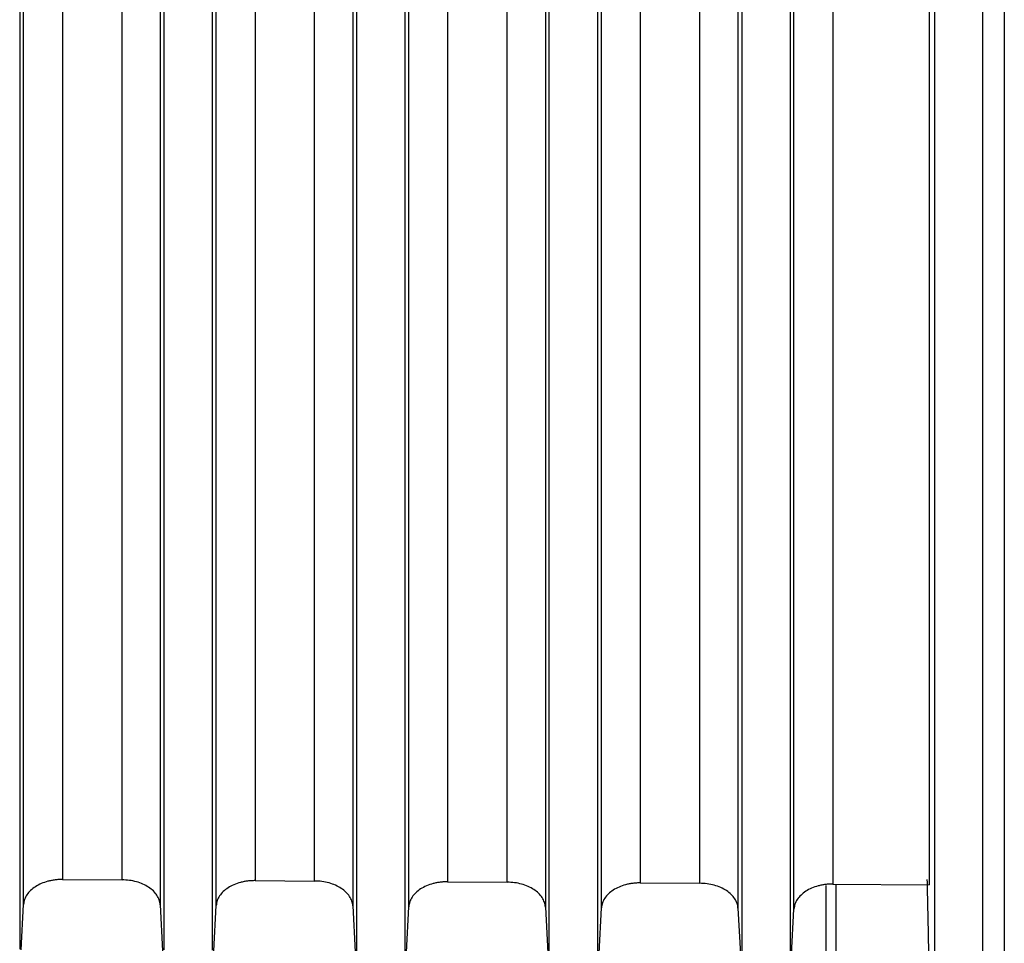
# Model space of a CAD drawing. Header units: millimetres. Extents: x -103 to 103, y 0 to 140.
# Tile 11 of 30: x -51 to -31, y 69 to 88. Entities that reach past the tile are written whole.
import ezdxf

# ---------------------------------------------------------------- set-up
doc = ezdxf.new("R2010")
doc.units = ezdxf.units.MM

msp = doc.modelspace()

# ---------------------------------------------------------------- linework, layer by layer
at = {"color": 7, "linetype": 'Continuous', "lineweight": 25}
for p, q in [((-31, 139.034), (-31, 51.901)), ((-51.45, 96.726), (-51.45, 68.964)), ((-48.45, 68.946), (-48.45, 96.707)), ((-47.45, 96.7), (-47.45, 68.94)), ((-44.45, 68.922), (-44.45, 96.681)), ((-43.45, 96.674), (-43.45, 68.916)), ((-40.45, 68.898), (-40.45, 96.654)), ((-39.45, 96.648), (-39.45, 68.892)), ((-36.45, 96.628), (-36.45, 68.874)), ((-35.45, 96.622), (-35.45, 68.868)), ((-50.562, 70.409), (-49.324, 70.401)), ((-46.562, 70.385), (-45.324, 70.377)), ((-42.562, 70.361), (-41.324, 70.354)), ((-38.562, 70.337), (-37.324, 70.33)), ((-34.7, 51.401), (-34.7, 70.282)), ((-34.562, 70.313), (-32.558, 70.301)), ((-51.418, 68.948), (-51.369, 69.89)), ((-48.532, 69.883), (-48.482, 68.93)), ((-47.418, 68.924), (-47.369, 69.866)), ((-44.532, 69.859), (-44.482, 68.907)), ((-43.418, 68.9), (-43.369, 69.843)), ((-40.532, 69.835), (-40.482, 68.883)), ((-39.418, 68.876), (-39.369, 69.819)), ((-36.532, 69.811), (-36.482, 68.859)), ((-35.418, 68.853), (-35.369, 69.795))]:
    msp.add_line(p, q, dxfattribs=at)
for points, knots in [([(-32.558, 104.253), (-32.558, 103.696), (-32.558, 102.582), (-32.558, 100.924), (-32.558, 99.277), (-32.558, 97.643), (-32.558, 96.021), (-32.558, 94.412), (-32.558, 92.815), (-32.558, 91.23), (-32.558, 89.657), (-32.558, 88.096), (-32.558, 86.548), (-32.558, 85.011), (-32.558, 83.487), (-32.558, 81.975), (-32.558, 80.474), (-32.558, 78.985), (-32.558, 77.509), (-32.558, 76.044), (-32.558, 74.591), (-32.558, 73.149), (-32.558, 71.719), (-32.558, 70.773), (-32.558, 70.301)], [0, 0, 0, 0, 0.0471422, 0.0941236, 0.1409441, 0.1876038, 0.2341027, 0.2804409, 0.3266183, 0.3726349, 0.4184909, 0.4641861, 0.5097206, 0.5550945, 0.6003078, 0.6453603, 0.6902523, 0.7349837, 0.7795544, 0.8239646, 0.8682143, 0.9123034, 0.9562319, 1, 1, 1, 1]), ([(-31.45, 102.204), (-31.45, 101.631), (-31.45, 100.487), (-31.45, 98.779), (-31.45, 97.078), (-31.45, 95.385), (-31.45, 93.699), (-31.45, 92.02), (-31.45, 90.348), (-31.45, 88.684), (-31.45, 87.027), (-31.45, 85.378), (-31.45, 83.735), (-31.45, 82.1), (-31.45, 80.473), (-31.45, 78.447), (-31.45, 76.033), (-31.45, 73.24), (-31.45, 70.47), (-31.45, 67.725), (-31.45, 65.003), (-31.45, 62.306), (-31.45, 59.631), (-31.45, 57.868), (-31.45, 56.986)], [0, 0, 0, 0, 0.035723, 0.071442, 0.107157, 0.142869, 0.178579, 0.214288, 0.249996, 0.285704, 0.321413, 0.357124, 0.392837, 0.428554, 0.464275, 0.5, 0.562513, 0.625014, 0.687507, 0.749996, 0.812486, 0.87498, 0.937483, 1, 1, 1, 1]), ([(-51.369, 69.89), (-51.369, 70.398), (-51.369, 71.415), (-51.369, 72.949), (-51.369, 74.489), (-51.369, 76.037), (-51.369, 77.593), (-51.369, 79.156), (-51.369, 80.726), (-51.369, 82.303), (-51.369, 83.887), (-51.369, 85.479), (-51.369, 87.077), (-51.369, 88.683), (-51.369, 90.295), (-51.369, 91.914), (-51.369, 93.54), (-51.369, 95.173), (-51.369, 96.812), (-51.369, 97.911), (-51.369, 98.46)], [0, 0, 0, 0, 0.055561, 0.111124, 0.166689, 0.222255, 0.277822, 0.333389, 0.388956, 0.444522, 0.500086, 0.555648, 0.611207, 0.666763, 0.722316, 0.777864, 0.833406, 0.888944, 0.944475, 1, 1, 1, 1]), ([(-48.532, 98.452), (-48.532, 97.902), (-48.532, 96.804), (-48.532, 95.165), (-48.532, 93.532), (-48.532, 91.906), (-48.532, 90.287), (-48.532, 88.675), (-48.532, 87.069), (-48.532, 85.471), (-48.532, 83.879), (-48.532, 82.295), (-48.532, 80.718), (-48.532, 79.148), (-48.532, 77.585), (-48.532, 76.03), (-48.532, 74.482), (-48.532, 72.941), (-48.532, 71.407), (-48.532, 70.391), (-48.532, 69.883)], [0, 0, 0, 0, 0.055525, 0.111056, 0.166594, 0.222137, 0.277685, 0.333237, 0.388793, 0.444353, 0.499915, 0.555479, 0.611045, 0.666611, 0.722178, 0.777745, 0.833311, 0.888876, 0.944439, 1, 1, 1, 1]), ([(-47.369, 69.866), (-47.369, 70.375), (-47.369, 71.391), (-47.369, 72.924), (-47.369, 74.465), (-47.369, 76.013), (-47.369, 77.569), (-47.369, 79.131), (-47.369, 80.701), (-47.369, 82.278), (-47.369, 83.862), (-47.369, 85.454), (-47.369, 87.052), (-47.369, 88.657), (-47.369, 90.269), (-47.369, 91.889), (-47.369, 93.514), (-47.369, 95.147), (-47.369, 96.786), (-47.369, 97.884), (-47.369, 98.434)], [0, 0, 0, 0, 0.0555607, 0.1111238, 0.1666887, 0.222255, 0.2778219, 0.333389, 0.3889557, 0.4445214, 0.5000856, 0.5556476, 0.611207, 0.6667631, 0.7223154, 0.7778633, 0.8334063, 0.8889438, 0.9444752, 1, 1, 1, 1]), ([(-44.532, 98.426), (-44.532, 97.876), (-44.532, 96.778), (-44.532, 95.139), (-44.532, 93.506), (-44.532, 91.881), (-44.532, 90.262), (-44.532, 88.649), (-44.532, 87.044), (-44.532, 85.446), (-44.532, 83.855), (-44.532, 82.27), (-44.532, 80.693), (-44.532, 79.123), (-44.532, 77.561), (-44.532, 76.005), (-44.532, 74.457), (-44.532, 72.917), (-44.532, 71.383), (-44.532, 70.367), (-44.532, 69.859)], [0, 0, 0, 0, 0.055525, 0.111056, 0.166594, 0.222137, 0.277685, 0.333237, 0.388793, 0.444353, 0.499915, 0.555479, 0.611045, 0.666611, 0.722178, 0.777745, 0.833311, 0.888876, 0.944439, 1, 1, 1, 1]), ([(-43.369, 69.843), (-43.369, 70.351), (-43.369, 71.367), (-43.369, 72.9), (-43.369, 74.441), (-43.369, 75.989), (-43.369, 77.544), (-43.369, 79.107), (-43.369, 80.676), (-43.369, 82.253), (-43.369, 83.837), (-43.369, 85.429), (-43.369, 87.027), (-43.369, 88.632), (-43.369, 90.244), (-43.369, 91.863), (-43.369, 93.489), (-43.369, 95.121), (-43.369, 96.76), (-43.369, 97.858), (-43.369, 98.408)], [0, 0, 0, 0, 0.055561, 0.111124, 0.166689, 0.222255, 0.277822, 0.333389, 0.388956, 0.444521, 0.500086, 0.555648, 0.611207, 0.666763, 0.722315, 0.777863, 0.833406, 0.888944, 0.944475, 1, 1, 1, 1]), ([(-40.532, 98.399), (-40.532, 97.85), (-40.532, 96.752), (-40.532, 95.113), (-40.532, 93.481), (-40.532, 91.855), (-40.532, 90.236), (-40.532, 88.624), (-40.532, 87.019), (-40.532, 85.421), (-40.532, 83.83), (-40.532, 82.246), (-40.532, 80.669), (-40.532, 79.099), (-40.532, 77.536), (-40.532, 75.981), (-40.532, 74.433), (-40.532, 72.893), (-40.532, 71.359), (-40.532, 70.343), (-40.532, 69.835)], [0, 0, 0, 0, 0.055525, 0.111056, 0.166594, 0.222137, 0.277685, 0.333237, 0.388793, 0.444353, 0.499915, 0.555479, 0.611044, 0.666611, 0.722178, 0.777745, 0.833311, 0.888876, 0.944439, 1, 1, 1, 1]), ([(-39.369, 69.819), (-39.369, 70.327), (-39.369, 71.343), (-39.369, 72.876), (-39.369, 74.417), (-39.369, 75.965), (-39.369, 77.52), (-39.369, 79.082), (-39.369, 80.652), (-39.369, 82.229), (-39.369, 83.813), (-39.369, 85.404), (-39.369, 87.002), (-39.369, 88.607), (-39.369, 90.219), (-39.369, 91.837), (-39.369, 93.463), (-39.369, 95.096), (-39.369, 96.734), (-39.369, 97.832), (-39.369, 98.381)], [0, 0, 0, 0, 0.055561, 0.111124, 0.166689, 0.222255, 0.277822, 0.333389, 0.388956, 0.444522, 0.500086, 0.555648, 0.611207, 0.666763, 0.722315, 0.777863, 0.833406, 0.888944, 0.944475, 1, 1, 1, 1]), ([(-36.532, 98.373), (-36.532, 97.824), (-36.532, 96.726), (-36.532, 95.087), (-36.532, 93.455), (-36.532, 91.829), (-36.532, 90.211), (-36.532, 88.599), (-36.532, 86.994), (-36.532, 85.396), (-36.532, 83.805), (-36.532, 82.221), (-36.532, 80.644), (-36.532, 79.074), (-36.532, 77.512), (-36.532, 75.957), (-36.532, 74.409), (-36.532, 72.869), (-36.532, 71.335), (-36.532, 70.319), (-36.532, 69.811)], [0, 0, 0, 0, 0.055525, 0.111056, 0.166594, 0.222137, 0.277685, 0.333237, 0.388793, 0.444353, 0.499915, 0.555479, 0.611045, 0.666611, 0.722178, 0.777745, 0.833311, 0.888876, 0.944439, 1, 1, 1, 1]), ([(-35.369, 69.795), (-35.369, 70.303), (-35.369, 71.319), (-35.369, 72.853), (-35.369, 74.393), (-35.369, 75.941), (-35.369, 77.497), (-35.369, 79.059), (-35.369, 80.629), (-35.369, 82.206), (-35.369, 83.789), (-35.369, 85.38), (-35.369, 86.978), (-35.369, 88.583), (-35.369, 90.195), (-35.369, 91.813), (-35.369, 93.438), (-35.369, 95.07), (-35.369, 96.709), (-35.369, 97.807), (-35.369, 98.355)], [0, 0, 0, 0, 0.055574, 0.111148, 0.166723, 0.222298, 0.277872, 0.333444, 0.389015, 0.444583, 0.500148, 0.555709, 0.611266, 0.666819, 0.722365, 0.777906, 0.833441, 0.888968, 0.944488, 1, 1, 1, 1]), ([(-50.562, 70.409), (-50.588, 70.408), (-50.64, 70.408), (-50.716, 70.4), (-50.792, 70.388), (-50.889, 70.366), (-51.005, 70.326), (-51.126, 70.262), (-51.227, 70.183), (-51.303, 70.093), (-51.355, 69.994), (-51.364, 69.925), (-51.369, 69.89)], [0, 0, 0, 0, 0.062685, 0.124891, 0.187212, 0.250238, 0.374654, 0.500004, 0.623563, 0.749297, 0.875027, 1, 1, 1, 1]), ([(-48.532, 69.883), (-48.533, 69.9), (-48.536, 69.934), (-48.55, 69.984), (-48.571, 70.033), (-48.607, 70.097), (-48.67, 70.172), (-48.768, 70.25), (-48.888, 70.315), (-49.024, 70.363), (-49.171, 70.395), (-49.273, 70.399), (-49.324, 70.401)], [0, 0, 0, 0, 0.062693, 0.124916, 0.187238, 0.250225, 0.374728, 0.500017, 0.623711, 0.749382, 0.875073, 1, 1, 1, 1]), ([(-46.562, 70.385), (-46.588, 70.384), (-46.64, 70.384), (-46.716, 70.377), (-46.792, 70.365), (-46.889, 70.342), (-47.005, 70.303), (-47.126, 70.238), (-47.227, 70.159), (-47.303, 70.069), (-47.355, 69.97), (-47.364, 69.901), (-47.369, 69.866)], [0, 0, 0, 0, 0.062685, 0.124891, 0.187212, 0.250238, 0.374654, 0.500004, 0.623563, 0.749297, 0.875027, 1, 1, 1, 1]), ([(-44.532, 69.859), (-44.533, 69.876), (-44.536, 69.91), (-44.55, 69.96), (-44.571, 70.01), (-44.607, 70.073), (-44.67, 70.148), (-44.768, 70.226), (-44.888, 70.291), (-45.024, 70.339), (-45.171, 70.371), (-45.273, 70.375), (-45.324, 70.377)], [0, 0, 0, 0, 0.062693, 0.1249158, 0.1872376, 0.2502247, 0.3747285, 0.5000171, 0.6237111, 0.7493824, 0.8750726, 1, 1, 1, 1]), ([(-42.562, 70.361), (-42.588, 70.361), (-42.64, 70.36), (-42.716, 70.353), (-42.792, 70.341), (-42.889, 70.318), (-43.005, 70.279), (-43.126, 70.214), (-43.227, 70.136), (-43.303, 70.045), (-43.355, 69.946), (-43.364, 69.877), (-43.369, 69.843)], [0, 0, 0, 0, 0.062685, 0.124891, 0.187212, 0.250238, 0.374654, 0.500004, 0.623563, 0.749297, 0.875027, 1, 1, 1, 1]), ([(-40.532, 69.835), (-40.533, 69.852), (-40.536, 69.886), (-40.55, 69.936), (-40.571, 69.986), (-40.607, 70.049), (-40.67, 70.124), (-40.768, 70.203), (-40.888, 70.267), (-41.024, 70.315), (-41.171, 70.347), (-41.273, 70.351), (-41.324, 70.354)], [0, 0, 0, 0, 0.062693, 0.124916, 0.187238, 0.250225, 0.374728, 0.500017, 0.623711, 0.749382, 0.875073, 1, 1, 1, 1]), ([(-32.606, 70.411), (-32.602, 70.245), (-32.595, 69.911), (-32.585, 69.414), (-32.574, 68.92), (-32.564, 68.427), (-32.555, 67.938), (-32.546, 67.451), (-32.537, 66.967), (-32.528, 66.486), (-32.52, 66.007), (-32.51, 65.427), (-32.499, 64.751), (-32.487, 63.985), (-32.476, 63.232), (-32.467, 62.493), (-32.458, 61.766), (-32.453, 61.295), (-32.45, 61.059)], [0, 0, 0, 0, 0.050133, 0.100193, 0.150204, 0.200188, 0.250168, 0.300167, 0.350207, 0.400313, 0.450507, 0.500811, 0.584089, 0.667192, 0.750227, 0.833302, 0.916524, 1, 1, 1, 1]), ([(-38.562, 70.337), (-38.588, 70.337), (-38.64, 70.336), (-38.716, 70.329), (-38.792, 70.317), (-38.889, 70.294), (-39.005, 70.255), (-39.126, 70.19), (-39.227, 70.112), (-39.303, 70.021), (-39.355, 69.922), (-39.364, 69.853), (-39.369, 69.819)], [0, 0, 0, 0, 0.062685, 0.124891, 0.187212, 0.250238, 0.374654, 0.500004, 0.623563, 0.749297, 0.875027, 1, 1, 1, 1]), ([(-36.532, 69.811), (-36.533, 69.828), (-36.536, 69.862), (-36.55, 69.913), (-36.571, 69.962), (-36.607, 70.025), (-36.67, 70.101), (-36.768, 70.179), (-36.888, 70.244), (-37.024, 70.291), (-37.171, 70.323), (-37.273, 70.327), (-37.324, 70.33)], [0, 0, 0, 0, 0.062693, 0.124916, 0.187238, 0.250225, 0.374728, 0.500017, 0.623711, 0.749382, 0.875073, 1, 1, 1, 1]), ([(-34.562, 70.313), (-34.588, 70.313), (-34.64, 70.312), (-34.716, 70.305), (-34.792, 70.293), (-34.889, 70.271), (-35.005, 70.231), (-35.126, 70.167), (-35.227, 70.088), (-35.303, 69.997), (-35.355, 69.898), (-35.364, 69.829), (-35.369, 69.795)], [0, 0, 0, 0, 0.062685, 0.124891, 0.187212, 0.250238, 0.374654, 0.500004, 0.623563, 0.749298, 0.875027, 1, 1, 1, 1]), ([(-34.5, 70.289), (-34.5, 69.667), (-34.5, 67.953), (-34.5, 65.262), (-34.5, 62.291), (-34.5, 59.575), (-34.5, 57.169), (-34.5, 55.125), (-34.5, 53.486), (-34.5, 52.298), (-34.5, 51.542), (-34.5, 51.448), (-34.5, 51.401)], [0, 0, 0, 0, 0.059435, 0.163943, 0.26845, 0.372957, 0.477464, 0.581971, 0.686478, 0.790986, 0.895493, 1, 1, 1, 1])]:
    msp.add_open_spline(points, degree=3, knots=knots, dxfattribs=at)
for points in [[(-32.45, 102.209), (-32.45, 87.706), (-32.45, 73.957), (-32.45, 61.059)], [(-50.562, 99.037), (-50.562, 89.112), (-50.562, 79.558), (-50.562, 70.409)], [(-49.324, 70.401), (-49.324, 79.551), (-49.324, 89.104), (-49.324, 99.028)], [(-46.562, 99.01), (-46.562, 89.087), (-46.562, 79.534), (-46.562, 70.385)], [(-45.324, 70.377), (-45.324, 79.526), (-45.324, 89.079), (-45.324, 99.002)], [(-42.562, 98.984), (-42.562, 89.061), (-42.562, 79.509), (-42.562, 70.361)], [(-41.324, 70.354), (-41.324, 79.502), (-41.324, 89.054), (-41.324, 98.976)], [(-38.562, 98.958), (-38.562, 89.036), (-38.562, 79.485), (-38.562, 70.337)], [(-37.324, 70.33), (-37.324, 79.477), (-37.324, 89.028), (-37.324, 98.95)], [(-34.562, 98.932), (-34.562, 89.011), (-34.562, 79.46), (-34.562, 70.313)]]:
    msp.add_open_spline(points, degree=3, dxfattribs=at)

doc.saveas('drawing.dxf')
